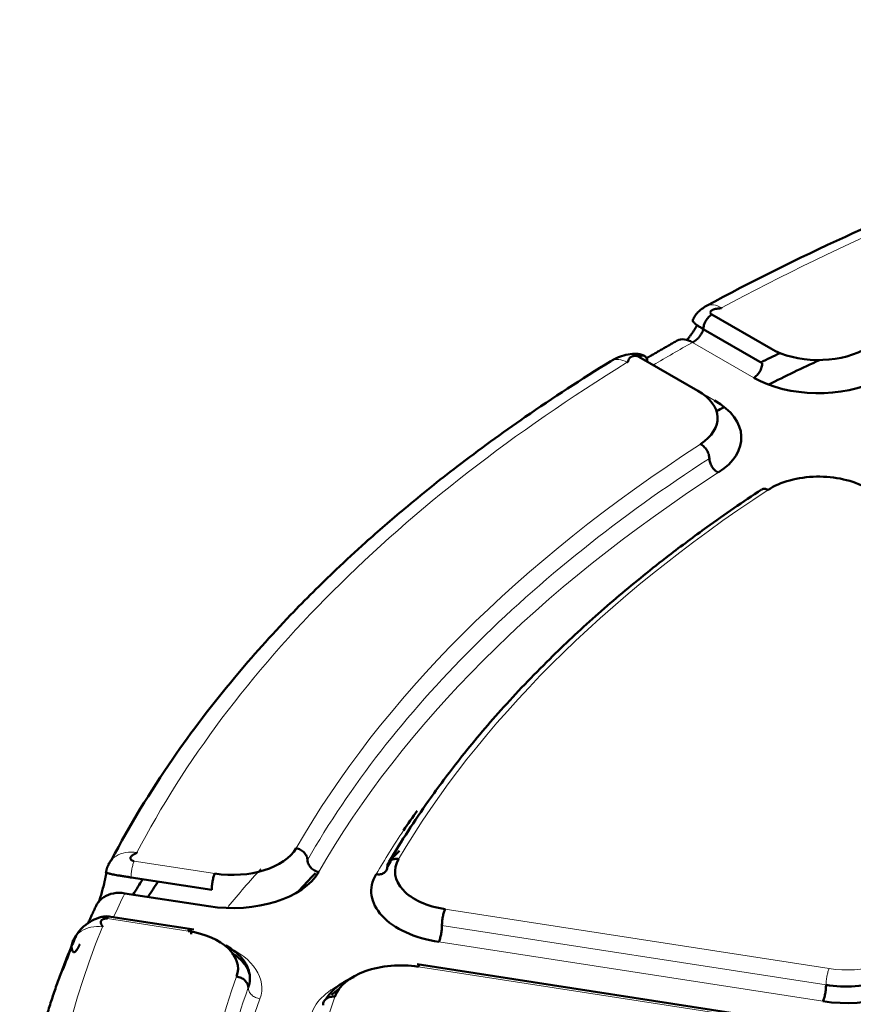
# Model space of a CAD drawing. Header units: millimetres. Extents: x 5 to 414, y 5 to 290.
# Tile 75 of 83: x 329.6 to 334.86, y 255.43 to 261.64. Entities that reach past the tile are written whole.
import ezdxf

# ---------------------------------------------------------------- set-up
doc = ezdxf.new("R2010")
doc.units = ezdxf.units.MM
doc.layers.add('1', color=7, linetype='Continuous', true_color=0xffffff)

msp = doc.modelspace()

# ---------------------------------------------------------------- linework, layer by layer
at = {"layer": '1', "color": 18, "linetype": 'Continuous', "lineweight": 50}
for p, q in [((333.96458, 259.77592), (334.33644, 259.56123)), ((334.28341, 259.46937), (333.91155, 259.68406)), ((333.87682, 259.29586), (333.50497, 259.51056)), ((330.30433, 256.22627), (330.81229, 256.14768)), ((330.79288, 256.04462), (330.26485, 256.12631)), ((330.69992, 255.89727), (330.14887, 255.98252)), ((334.57295, 255.29811), (332.10811, 255.67943))]:
    msp.add_line(p, q, dxfattribs=at)
at = {"layer": '1', "color": 18, "linetype": 'Continuous', "lineweight": 13}
for p, q in [((334.23038, 259.37751), (333.84383, 259.60069)), ((333.92985, 259.26525), (333.98289, 259.23463)), ((330.8317, 256.25075), (330.32374, 256.32933)), ((334.70473, 255.65159), (332.28333, 256.02618)), ((330.15551, 255.96684), (330.66347, 255.88826)), ((334.68532, 255.54853), (332.26392, 255.92312)), ((334.66591, 255.44546), (332.24451, 255.82005)), ((332.11509, 255.66369), (334.5365, 255.2891))]:
    msp.add_line(p, q, dxfattribs=at)
for centre, major_axis, start_param, end_param in [((343.28371, 254.13016), (13.51828, 0), 1.8636659, 2.3251243), ((343.28371, 254.00768), (13.52614, 0), 2.3432562, 2.3691328), ((343.28371, 254.13016), (13.51828, 0), 2.3872646, 2.8487231), ((343.28371, 254.13016), (-12.575, 0), 5.5555115, 5.9636616), ((343.28371, 254.00768), (-12.425, 0), 5.5555115, 5.9636616), ((343.28371, 254.13016), (11.925, 0), 2.4214582, 2.8145296), ((343.28371, 254.00768), (12.075, 0), 2.7724525, 2.8145296), ((343.28371, 254.00768), (13.52614, 0), 2.866855, 2.8868592), ((343.28371, 254.13016), (13.51828, 0), 2.9108634, 3.3723219), ((330.55347, 255.52877), (0.575, 0), 6.0791103, 7.209375), ((334.81473, 255.8886), (-0.425, 0), 1.3089969, 2.7963632), ((343.28371, 254.13016), (-12.575, 0), 6.0791103, 6.4872603), ((332.0051, 255.3042), (0.575, 0), 2.2153998, 2.945057), ((343.28371, 254.00768), (-12.425, 0), 6.0791103, 6.4872603), ((343.28371, 254.13016), (11.925, 0), 2.945057, 3.3381283)]:
    msp.add_ellipse(centre, major_axis=major_axis, ratio=0.57735, start_param=start_param, end_param=end_param, dxfattribs=at)
at = {"layer": '1', "color": 18, "linetype": 'Continuous', "lineweight": 50}
for centre, major_axis, start_param, end_param in [((334.63696, 259.73473), (-0.425, 0), 0.7853982, 2.2984701), ((343.28371, 253.47696), (-13.75, 0), 5.4154185, 5.4268559), ((343.28371, 253.31366), (13.75, 0), 2.2502148, 2.2806981), ((334.63696, 259.61226), (0.575, 0), 3.9269908, 5.4400628), ((333.5763, 259.12236), (-0.425, 0), 2.4139188, 3.9269908), ((333.5763, 258.99989), (0.575, 0), 5.5555115, 7.0685835), ((343.28371, 253.31366), (13.75, 0), 2.3076962, 2.3126049), ((334.63896, 258.50883), (-0.425, 0), 3.9269908, 5.5630509), ((343.28371, 254.00768), (12.075, 0), 2.7532718, 2.7724525), ((330.9417, 256.48776), (-0.425, 0), 1.3089969, 2.8220689), ((343.28364, 252.47679), (13.16967, 0), 2.6002237, 2.6079506), ((332.39333, 256.26319), (-0.425, 0), 5.9561222, 7.5921822), ((330.9417, 256.36529), (0.575, 0), 4.4505896, 5.9636616), ((343.28371, 252.47675), (-13.50649, 0), 5.7777325, 5.794864), ((343.28371, 253.47696), (-13.75, 0), 5.9310324, 5.9439915), ((343.28371, 253.31366), (13.75, 0), 2.7694612, 2.7824203), ((332.39333, 256.14072), (0.575, 0), 2.8145296, 4.4505896), ((330.55347, 255.65124), (-0.425, 0), 2.9375176, 4.4505896), ((332.0051, 255.42668), (-0.425, 0), 4.4505896, 6.0866496), ((334.81473, 255.76613), (0.575, 0), 4.4505896, 5.9379558)]:
    msp.add_ellipse(centre, major_axis=major_axis, ratio=0.57735, start_param=start_param, end_param=end_param, dxfattribs=at)
for points, knots in [([(339.34407, 261.63556), (339.08453, 261.59034), (338.61026, 261.49875), (337.9701, 261.35212), (337.45577, 261.21823), (337.05249, 261.10278), (336.65348, 260.98017), (336.16753, 260.81854), (335.52321, 260.57932), (334.74789, 260.24974), (334.2133, 259.98334), (333.93132, 259.8304)], [0, 0, 0, 0, 0.1289166, 0.2381544, 0.3276556, 0.3974171, 0.4523633, 0.5427362, 0.6641282, 0.816566, 1, 1, 1, 1]), ([(333.93155, 259.83053), (333.92164, 259.82527), (333.90321, 259.81347), (333.87755, 259.79139), (333.85721, 259.76679), (333.84873, 259.74993), (333.84553, 259.74129)], [0, 0, 0, 0, 0.2702084, 0.5246569, 0.7652718, 1, 1, 1, 1]), ([(333.96458, 259.77592), (333.9629, 259.77689), (333.95992, 259.77906), (333.95701, 259.78271), (333.95563, 259.78647), (333.9556, 259.79019), (333.95673, 259.79376), (333.95885, 259.79708), (333.96175, 259.80011), (333.96528, 259.8028), (333.96925, 259.80515), (333.97353, 259.80714), (333.97799, 259.80881), (333.98252, 259.81017), (333.98703, 259.81127), (333.99145, 259.81214), (333.99575, 259.81283), (333.99989, 259.81337), (334.00387, 259.81382), (334.00767, 259.8142), (334.01129, 259.81456), (334.01472, 259.81492), (334.01794, 259.81534), (334.02097, 259.81587), (334.02381, 259.81658), (334.02567, 259.81735), (334.0264, 259.81775)], [0, 0, 0, 0, 0.0400654, 0.0794126, 0.1195655, 0.1614413, 0.2054443, 0.2516221, 0.2997975, 0.3496574, 0.4008055, 0.4527949, 0.5051473, 0.5573663, 0.6089456, 0.6593759, 0.7081493, 0.7547623, 0.7987184, 0.839531, 0.8767295, 0.9098736, 0.9385966, 0.9627243, 0.9826167, 1, 1, 1, 1]), ([(333.84553, 259.74128), (333.84537, 259.74082), (333.84504, 259.7393), (333.84564, 259.73449), (333.85089, 259.7269), (333.86105, 259.71783), (333.87263, 259.70931), (333.88546, 259.70066), (333.89701, 259.69325), (333.905, 259.6881), (333.90932, 259.68542), (333.91155, 259.68406)], [0, 0, 0, 0, 0.0381288, 0.1199262, 0.3326031, 0.4681813, 0.6142364, 0.787421, 0.8899942, 0.9446427, 1, 1, 1, 1]), ([(333.91155, 259.68406), (333.91155, 259.69203), (333.91431, 259.70972), (333.92611, 259.73689), (333.94374, 259.7607), (333.95769, 259.77194), (333.96458, 259.77592)], [0, 0, 0, 0, 0.25, 0.5, 0.75, 1, 1, 1, 1]), ([(333.80657, 259.61413), (333.80777, 259.61552), (333.8131, 259.6217), (333.82232, 259.63293), (333.83388, 259.64815), (333.84484, 259.66381), (333.85268, 259.67596), (333.85778, 259.68431), (333.8604, 259.68871), (333.86298, 259.69312), (333.8655, 259.69754), (333.86796, 259.70198), (333.87028, 259.70627), (333.87177, 259.70908), (333.87246, 259.7104)], [0, 0, 0, 0, 0.0476613, 0.2117016, 0.3745142, 0.5368703, 0.6995476, 0.7433861, 0.7871239, 0.8307758, 0.8743566, 0.9178812, 0.9613645, 1, 1, 1, 1]), ([(333.91155, 259.68406), (333.91149, 259.68372), (333.91135, 259.68302), (333.91112, 259.68194), (333.91086, 259.6808), (333.91056, 259.67961), (333.91022, 259.67837), (333.90984, 259.67706), (333.90942, 259.6757), (333.90895, 259.67428), (333.90842, 259.6728), (333.90785, 259.67126), (333.90722, 259.66967), (333.90653, 259.66802), (333.90578, 259.6663), (333.90496, 259.66454), (333.90407, 259.66271), (333.90208, 259.6588), (333.89889, 259.65323), (333.89446, 259.64653), (333.89057, 259.64127), (333.88741, 259.63732), (333.8848, 259.63422), (333.88244, 259.63155), (333.88007, 259.62896), (333.87767, 259.62647), (333.87527, 259.62406), (333.87287, 259.62176), (333.87047, 259.61955), (333.86808, 259.61744), (333.8657, 259.61544), (333.86335, 259.61353), (333.86102, 259.61172), (333.85872, 259.61001), (333.85646, 259.6084), (333.85424, 259.60688), (333.85206, 259.60546), (333.84993, 259.60413), (333.84784, 259.6029), (333.84581, 259.60175), (333.84448, 259.60104), (333.84383, 259.60069)], [0, 0, 0, 0, 0.0117898, 0.0241014, 0.0369347, 0.05029, 0.0641672, 0.0785664, 0.0934878, 0.1089312, 0.1248968, 0.1413847, 0.1583948, 0.1759272, 0.1939819, 0.2125589, 0.2316583, 0.2512801, 0.3351897, 0.4050773, 0.4609356, 0.5027594, 0.5330116, 0.5628026, 0.5921334, 0.6210051, 0.6494191, 0.6773766, 0.7048789, 0.7319274, 0.7585236, 0.7846691, 0.8103656, 0.8356147, 0.8604183, 0.8847784, 0.9086968, 0.9321759, 0.9552178, 0.977825, 1, 1, 1, 1]), ([(333.84383, 259.60069), (333.82627, 259.61109), (333.7908, 259.62417), (333.75978, 259.61928), (333.74645, 259.61208), (333.74582, 259.61173)], [0, 0, 0, 0, 0.4876265, 0.975253, 1, 1, 1, 1]), ([(333.32953, 259.483), (333.14308, 259.36845), (332.81007, 259.15131), (332.38041, 258.83814), (332.04902, 258.57244), (331.79817, 258.35492), (331.55706, 258.13229), (331.27384, 257.85024), (330.91972, 257.45438), (330.52959, 256.94138), (330.29443, 256.55333), (330.18112, 256.33774)], [0, 0, 0, 0, 0.1288544, 0.2380538, 0.327533, 0.3972834, 0.4522249, 0.5425978, 0.6640047, 0.8164843, 1, 1, 1, 1]), ([(333.54246, 259.51427), (333.53518, 259.51835), (333.5196, 259.52468), (333.4833, 259.53002), (333.43638, 259.52551), (333.39102, 259.51331), (333.35998, 259.49979), (333.34486, 259.49187), (333.33709, 259.48748), (333.33266, 259.48489), (333.33068, 259.48369), (333.32972, 259.4831)], [0, 0, 0, 0, 0.1274584, 0.2526282, 0.4915464, 0.736339, 0.865609, 0.9323226, 0.9657129, 0.9826681, 1, 1, 1, 1]), ([(333.50496, 259.51056), (333.50328, 259.51153), (333.49952, 259.51325), (333.4932, 259.51493), (333.48669, 259.51573), (333.48025, 259.51575), (333.47407, 259.51509), (333.46831, 259.51387), (333.46306, 259.51219), (333.4584, 259.51016), (333.45434, 259.50786), (333.45088, 259.50539), (333.448, 259.50282), (333.44564, 259.5002), (333.44374, 259.4976), (333.44223, 259.49505), (333.44104, 259.49256), (333.44009, 259.49017), (333.43932, 259.48788), (333.43866, 259.48568), (333.43804, 259.48359), (333.43741, 259.48161), (333.43669, 259.47975), (333.43577, 259.478), (333.43453, 259.47636), (333.4332, 259.47529), (333.43251, 259.47487)], [0, 0, 0, 0, 0.0400654, 0.0794126, 0.1195655, 0.1614413, 0.2054443, 0.2516221, 0.2997975, 0.3496574, 0.4008055, 0.4527949, 0.5051473, 0.5573663, 0.6089456, 0.6593759, 0.7081493, 0.7547623, 0.7987184, 0.839531, 0.8767295, 0.9098736, 0.9385966, 0.9627243, 0.9826167, 1, 1, 1, 1]), ([(333.50496, 259.51056), (333.51186, 259.51454), (333.52581, 259.5194), (333.54344, 259.51595), (333.55524, 259.50241), (333.558, 259.4879), (333.558, 259.47994)], [0, 0, 0, 0, 0.25, 0.5, 0.75, 1, 1, 1, 1]), ([(334.23038, 259.37751), (334.23385, 259.37952), (334.23732, 259.38192), (334.24413, 259.38741), (334.24746, 259.39051), (334.25388, 259.39728), (334.25695, 259.40095), (334.26273, 259.40874), (334.26542, 259.41285), (334.27033, 259.42135), (334.27254, 259.42574), (334.2764, 259.43463), (334.27804, 259.43914), (334.2807, 259.44807), (334.28171, 259.45251), (334.28307, 259.46116), (334.28341, 259.46536), (334.28341, 259.46937)], [0, 0, 0, 0, 0.125, 0.125, 0.25, 0.25, 0.375, 0.375, 0.5, 0.5, 0.625, 0.625, 0.75, 0.75, 0.875, 0.875, 1, 1, 1, 1]), ([(334.27886, 258.67245), (334.161, 258.59489), (333.96245, 258.4582), (333.71756, 258.27575), (333.53466, 258.13143), (333.38004, 258.00352), (333.23006, 257.87331), (333.08378, 257.73984), (332.93472, 257.59672), (332.78459, 257.44418), (332.63811, 257.28571), (332.5011, 257.12793), (332.34612, 256.93781), (332.14772, 256.67194), (332.00793, 256.45557), (331.93192, 256.3265)], [0, 0, 0, 0, 0.1135723, 0.196506, 0.2541342, 0.3104577, 0.3682231, 0.4262535, 0.4842861, 0.5519928, 0.6192756, 0.6818711, 0.7461058, 0.8503399, 1, 1, 1, 1]), ([(330.32374, 256.32933), (330.32135, 256.3297), (330.31669, 256.33078), (330.31084, 256.33325), (330.30633, 256.33629), (330.30313, 256.33968), (330.30116, 256.34327), (330.30031, 256.34692), (330.30046, 256.3505), (330.30146, 256.35395), (330.30317, 256.35718), (330.30545, 256.36018), (330.30814, 256.36291), (330.31112, 256.36538), (330.31428, 256.3676), (330.31753, 256.36959), (330.3208, 256.37139), (330.32401, 256.37304), (330.32713, 256.37455), (330.33011, 256.37598), (330.33292, 256.37735), (330.33549, 256.37869), (330.33778, 256.38007), (330.33973, 256.38156), (330.34074, 256.38282), (330.34105, 256.3834)], [0, 0, 0, 0, 0.0417679, 0.0828368, 0.1248933, 0.1689099, 0.2152742, 0.2639813, 0.314786, 0.3673014, 0.4210554, 0.475525, 0.5301569, 0.5843808, 0.637619, 0.6892931, 0.7388287, 0.7856581, 0.8292245, 0.8689868, 0.9044342, 0.9351276, 0.9608228, 0.9818364, 1, 1, 1, 1]), ([(330.18088, 256.33748), (330.1757, 256.33165), (330.16917, 256.32274), (330.16393, 256.31308), (330.16249, 256.31015)], [0, 0, 0, 0, 0.7032022, 1, 1, 1, 1]), ([(330.09924, 256.06802), (330.10092, 256.07281), (330.10437, 256.08284), (330.10952, 256.09868), (330.11469, 256.11545), (330.11976, 256.13277), (330.12469, 256.15054), (330.12943, 256.16863), (330.13288, 256.18253), (330.13514, 256.19202), (330.13631, 256.19701), (330.13747, 256.202), (330.1386, 256.20699), (330.13972, 256.21198), (330.14081, 256.21697), (330.14189, 256.22196), (330.14295, 256.22696), (330.14399, 256.23195), (330.14501, 256.23695), (330.14601, 256.24195), (330.14699, 256.24694), (330.14796, 256.25194), (330.1489, 256.25694), (330.14952, 256.26027), (330.14982, 256.26194)], [0, 0, 0, 0, 0.0865693, 0.1772087, 0.2682923, 0.3602217, 0.451463, 0.5424485, 0.633614, 0.6581814, 0.6826924, 0.7071553, 0.7315782, 0.7559697, 0.7803381, 0.8046917, 0.829039, 0.8533884, 0.8777484, 0.9021274, 0.9265336, 0.9509756, 0.9754617, 1, 1, 1, 1]), ([(330.14982, 256.26194), (330.14942, 256.26119), (330.14866, 256.26), (330.14749, 256.25922), (330.14658, 256.25987), (330.14577, 256.26014), (330.14495, 256.25917), (330.14451, 256.25783), (330.14494, 256.25743), (330.14626, 256.25651), (330.15095, 256.25436), (330.16147, 256.2515), (330.1795, 256.24718), (330.19844, 256.24334), (330.22206, 256.2395), (330.24452, 256.23624), (330.26617, 256.23292), (330.28376, 256.23003), (330.29526, 256.22788), (330.30128, 256.22681), (330.30433, 256.22627)], [0, 0, 0, 0, 0.0124344, 0.0244872, 0.0483054, 0.0705807, 0.0908672, 0.1267425, 0.1578376, 0.1853457, 0.2536869, 0.3850472, 0.4373374, 0.5733003, 0.6599743, 0.7533468, 0.8640675, 0.9296547, 0.9646001, 1, 1, 1, 1]), ([(330.81229, 256.14768), (330.81229, 256.15169), (330.81242, 256.15597), (330.81291, 256.1649), (330.81329, 256.16955), (330.81426, 256.17905), (330.81486, 256.1839), (330.81627, 256.19361), (330.81708, 256.19847), (330.81888, 256.20801), (330.81986, 256.21269), (330.82198, 256.22169), (330.8231, 256.22602), (330.82545, 256.23414), (330.82667, 256.23794), (330.82916, 256.24488), (330.83043, 256.24801), (330.83171, 256.25075)], [0, 0, 0, 0, 0.125, 0.125, 0.25, 0.25, 0.375, 0.375, 0.5, 0.5, 0.625, 0.625, 0.75, 0.75, 0.875, 0.875, 1, 1, 1, 1]), ([(330.26485, 256.12631), (330.24063, 256.13025), (330.19172, 256.13028), (330.12914, 256.10641), (330.09871, 256.07541), (330.08793, 256.05618), (330.08695, 256.05433)], [0, 0, 0, 0, 0.3220158, 0.6440316, 0.9660475, 1, 1, 1, 1]), ([(332.28333, 256.02618), (332.28206, 256.02344), (332.28079, 256.02031), (332.27829, 256.01338), (332.27707, 256.00958), (332.27473, 256.00145), (332.2736, 255.99713), (332.27149, 255.98812), (332.2705, 255.98344), (332.2687, 255.9739), (332.26789, 255.96904), (332.26648, 255.95933), (332.26588, 255.95449), (332.26491, 255.94499), (332.26454, 255.94033), (332.26404, 255.9314), (332.26392, 255.92713), (332.26392, 255.92312)], [0, 0, 0, 0, 0.125, 0.125, 0.25, 0.25, 0.375, 0.375, 0.5, 0.5, 0.625, 0.625, 0.75, 0.75, 0.875, 0.875, 1, 1, 1, 1]), ([(330.16802, 255.97938), (330.15869, 255.98064), (330.14014, 255.98132), (330.10215, 255.97444), (330.05602, 255.95427), (330.01129, 255.92471), (329.98251, 255.89539), (329.96967, 255.87821), (329.96305, 255.86873), (329.95957, 255.8632), (329.95824, 255.86072), (329.95765, 255.85954)], [0, 0, 0, 0, 0.1104012, 0.2199717, 0.4408607, 0.6988016, 0.8454487, 0.9219642, 0.9614679, 0.9810538, 1, 1, 1, 1]), ([(330.15551, 255.96684), (330.15311, 255.96721), (330.14814, 255.96762), (330.14094, 255.96717), (330.1344, 255.96584), (330.12869, 255.96382), (330.12388, 255.96128), (330.11999, 255.95837), (330.11701, 255.95522), (330.1149, 255.95195), (330.11358, 255.94865), (330.11295, 255.94541), (330.11292, 255.94227), (330.11336, 255.93927), (330.11418, 255.93643), (330.11526, 255.93376), (330.11653, 255.93126), (330.11789, 255.92891), (330.11928, 255.9267), (330.12063, 255.9246), (330.12187, 255.92261), (330.12294, 255.9207), (330.12373, 255.91884), (330.12413, 255.91699), (330.12391, 255.91561), (330.12367, 255.91501)], [0, 0, 0, 0, 0.0417679, 0.0828368, 0.1248933, 0.1689099, 0.2152742, 0.2639813, 0.314786, 0.3673014, 0.4210554, 0.475525, 0.5301569, 0.5843808, 0.637619, 0.6892931, 0.7388287, 0.7856581, 0.8292245, 0.8689868, 0.9044342, 0.9351276, 0.9608228, 0.9818364, 1, 1, 1, 1]), ([(330.66347, 255.88826), (330.66474, 255.89099), (330.66601, 255.89334), (330.66851, 255.89714), (330.66973, 255.89861), (330.67208, 255.9006), (330.6732, 255.90112), (330.67531, 255.90122), (330.6763, 255.90079), (330.6781, 255.899), (330.67891, 255.89763), (330.68032, 255.89401), (330.68092, 255.89175), (330.68189, 255.88644), (330.68226, 255.88339), (330.68276, 255.87659), (330.68288, 255.87285), (330.68288, 255.86885)], [0, 0, 0, 0, 0.125, 0.125, 0.25, 0.25, 0.375, 0.375, 0.5, 0.5, 0.625, 0.625, 0.75, 0.75, 0.875, 0.875, 1, 1, 1, 1]), ([(332.26392, 255.92312), (332.26392, 255.91911), (332.26379, 255.91483), (332.2633, 255.9059), (332.26292, 255.90125), (332.26195, 255.89175), (332.26135, 255.8869), (332.25994, 255.87719), (332.25913, 255.87234), (332.25733, 255.8628), (332.25635, 255.85811), (332.25423, 255.84911), (332.25311, 255.84478), (332.25076, 255.83666), (332.24954, 255.83286), (332.24705, 255.82592), (332.24578, 255.82279), (332.2445, 255.82005)], [0, 0, 0, 0, 0.125, 0.125, 0.25, 0.25, 0.375, 0.375, 0.5, 0.5, 0.625, 0.625, 0.75, 0.75, 0.875, 0.875, 1, 1, 1, 1]), ([(329.95708, 255.85884), (329.95332, 255.85413), (329.93831, 255.83248), (329.93051, 255.80697), (329.92923, 255.78664), (329.92923, 255.78664), (329.92923, 255.78663)], [0, 0, 0, 0, 0.2279039, 0.9999942, 0.9999942, 1, 1, 1, 1]), ([(329.92923, 255.78664), (329.92929, 255.78623), (329.9294, 255.78543), (329.92957, 255.78424), (329.92974, 255.78308), (329.92992, 255.78194), (329.93011, 255.78083), (329.9303, 255.77974), (329.9305, 255.77867), (329.9307, 255.77762), (329.93091, 255.7766), (329.93112, 255.7756), (329.93134, 255.77463), (329.93157, 255.77368), (329.9318, 255.77275), (329.93203, 255.77185), (329.93228, 255.77097), (329.93252, 255.77011), (329.93278, 255.76928), (329.93304, 255.76847), (329.9333, 255.76768), (329.93357, 255.76692), (329.93385, 255.76618), (329.93413, 255.76546), (329.93442, 255.76477), (329.93472, 255.7641), (329.93502, 255.76345), (329.93532, 255.76283), (329.93563, 255.76223), (329.93595, 255.76166), (329.93694, 255.75997), (329.9387, 255.75766), (329.94145, 255.75572), (329.94446, 255.75507), (329.94773, 255.75571), (329.95122, 255.7576), (329.95491, 255.76074), (329.95881, 255.76514), (329.96193, 255.76943), (329.96413, 255.77278), (329.96534, 255.7747), (329.96656, 255.77671), (329.96779, 255.77881), (329.96904, 255.781), (329.97029, 255.78327), (329.97155, 255.78564), (329.97283, 255.7881), (329.97411, 255.79065), (329.9754, 255.79329), (329.97671, 255.79602), (329.97803, 255.79885), (329.97935, 255.80175), (329.98024, 255.80376), (329.98069, 255.80477)], [0, 0, 0, 0, 0.0087141, 0.0174181, 0.0261126, 0.0347986, 0.0434767, 0.0521478, 0.0608127, 0.0694721, 0.0781269, 0.0867778, 0.0954256, 0.1040712, 0.1127154, 0.1213589, 0.1300025, 0.1386471, 0.1472934, 0.1559422, 0.1645944, 0.1732508, 0.181912, 0.190579, 0.1992525, 0.2079333, 0.2166223, 0.2253201, 0.2340276, 0.2427455, 0.2514747, 0.3140225, 0.376463, 0.4390956, 0.5022168, 0.5647087, 0.6269117, 0.689115, 0.7516074, 0.7694561, 0.7872625, 0.8050331, 0.8227743, 0.8404925, 0.8581943, 0.8758862, 0.8935748, 0.9112664, 0.9289678, 0.9466853, 0.9644256, 0.982195, 1, 1, 1, 1]), ([(330.90206, 255.79695), (330.93157, 255.78038), (330.99724, 255.73313), (331.05784, 255.64134), (331.0558, 255.56693), (331.0431, 255.5315)], [0, 0, 0, 0, 0.2461009, 0.6230505, 1, 1, 1, 1]), ([(330.94005, 255.74996), (330.95345, 255.74147), (330.99316, 255.71293), (331.03515, 255.66432), (331.04955, 255.62795), (331.05204, 255.61158)], [0, 0, 0, 0, 0.1981836, 0.6378724, 1, 1, 1, 1]), ([(332.12657, 255.67657), (332.12635, 255.67661), (332.12611, 255.67662), (332.12482, 255.67656), (332.1237, 255.67603), (332.12135, 255.67404), (332.12013, 255.67258), (332.11764, 255.66877), (332.11637, 255.66643), (332.1151, 255.66369)], [0, 0, 0, 0, 0.0690458, 0.0690458, 0.3793638, 0.3793638, 0.6896819, 0.6896819, 1, 1, 1, 1]), ([(331.53471, 255.4632), (331.54939, 255.48669), (331.59468, 255.5377), (331.66397, 255.57883), (331.70804, 255.59764)], [0, 0, 0, 0, 0.4409938, 1, 1, 1, 1]), ([(334.66591, 255.44546), (334.66718, 255.4482), (334.66845, 255.45133), (334.67094, 255.45826), (334.67216, 255.46207), (334.67451, 255.47019), (334.67564, 255.47452), (334.67775, 255.48352), (334.67874, 255.4882), (334.68053, 255.49774), (334.68134, 255.5026), (334.68275, 255.51231), (334.68336, 255.51716), (334.68433, 255.52666), (334.6847, 255.53131), (334.6852, 255.54024), (334.68532, 255.54452), (334.68532, 255.54852)], [0, 0, 0, 0, 0.125, 0.125, 0.25, 0.25, 0.375, 0.375, 0.5, 0.5, 0.625, 0.625, 0.75, 0.75, 0.875, 0.875, 1, 1, 1, 1])]:
    msp.add_open_spline(points, degree=3, knots=knots, dxfattribs=at)
at = {"layer": '1', "color": 18, "linetype": 'Continuous', "lineweight": 13}
for points, knots in [([(334.0264, 259.81775), (334.00918, 259.82834), (333.97437, 259.84179), (333.94438, 259.83728), (333.9316, 259.83056), (333.93134, 259.83042)], [0, 0, 0, 0, 0.4948505, 0.9897009, 1, 1, 1, 1]), ([(333.43251, 259.47487), (333.41418, 259.48481), (333.37714, 259.49697), (333.34452, 259.49123), (333.33045, 259.48353), (333.32961, 259.48304)], [0, 0, 0, 0, 0.4842597, 0.9685195, 1, 1, 1, 1]), ([(330.34105, 256.3834), (330.31696, 256.3876), (330.2683, 256.38813), (330.21414, 256.36794), (330.18899, 256.34662), (330.18088, 256.33748)], [0, 0, 0, 0, 0.383105, 0.7662101, 1, 1, 1, 1]), ([(330.30433, 256.22627), (330.30433, 256.23423), (330.30534, 256.25251), (330.30966, 256.28217), (330.31611, 256.3097), (330.32121, 256.32389), (330.32374, 256.32933)], [0, 0, 0, 0, 0.25, 0.5000001, 0.75, 1, 1, 1, 1]), ([(330.16698, 255.97972), (330.16676, 255.97975), (330.16652, 255.97977), (330.16523, 255.97971), (330.16411, 255.97918), (330.16176, 255.97719), (330.16054, 255.97573), (330.15805, 255.97192), (330.15678, 255.96958), (330.15551, 255.96684)], [0, 0, 0, 0, 0.0690458, 0.0690458, 0.3793638, 0.3793638, 0.6896819, 0.6896819, 1, 1, 1, 1]), ([(330.12367, 255.91501), (330.09918, 255.91833), (330.0497, 255.91711), (329.99263, 255.89415), (329.96608, 255.87008), (329.95708, 255.85884)], [0, 0, 0, 0, 0.3697101, 0.7394201, 1, 1, 1, 1])]:
    msp.add_open_spline(points, degree=3, knots=knots, dxfattribs=at)
at = {"layer": '1', "color": 18, "linetype": 'Continuous', "lineweight": 50}
for points, degree in [([(333.74575, 259.61169), (333.55398, 259.50097)], 1), ([(333.94966, 258.86911), (333.94966, 258.87708), (333.94675, 258.89468), (333.93429, 258.92144), (333.91567, 258.94465), (333.90094, 258.95541), (333.89366, 258.95915)], 3), ([(334.00567, 258.77908), (333.99838, 258.78282), (333.98366, 258.79358), (333.96504, 258.81678), (333.95258, 258.84355), (333.94966, 258.86115), (333.94966, 258.86911)], 3), ([(334.31948, 258.67065), (334.31215, 258.67437), (334.29733, 258.67869), (334.28483, 258.67593), (334.27962, 258.67291)], 3), ([(331.34519, 256.41068), (331.35445, 256.40892), (331.37318, 256.40215), (331.39684, 256.384), (331.41269, 256.36062), (331.4164, 256.34381), (331.4164, 256.33585)], 3), ([(330.18166, 256.33835), (330.15325, 256.30246), (330.14555, 256.25701)], 2), ([(331.4164, 256.33585), (331.4164, 256.32788), (331.4201, 256.31107), (331.43595, 256.28769), (331.45961, 256.26954), (331.47834, 256.26278), (331.4876, 256.26101)], 3), ([(331.91983, 256.2947), (331.91983, 256.30266), (331.92353, 256.31804), (331.93933, 256.3353), (331.96294, 256.3443), (331.98162, 256.34383), (331.99086, 256.34202)], 3), ([(331.91983, 256.2947), (331.92846, 256.30939), (331.93718, 256.32406), (331.94598, 256.33871)], 3), ([(331.84881, 256.24737), (331.85804, 256.24556), (331.87672, 256.24509), (331.90033, 256.25409), (331.91613, 256.27135), (331.91983, 256.28673), (331.91983, 256.2947)], 3), ([(330.08687, 256.05418), (330.03153, 255.93509)], 1), ([(329.9572, 255.85899), (329.65614, 255.16527), (329.60207, 254.4459)], 2), ([(329.87275, 255.64172), (329.89079, 255.69013), (329.90962, 255.73843), (329.92923, 255.78663)], 3), ([(334.68532, 255.54852), (334.74484, 255.53932), (334.87107, 255.53371), (335.05183, 255.56563), (335.20034, 255.63314), (335.26438, 255.6962), (335.28523, 255.72967)], 3), ([(331.0431, 255.5315), (331.0431, 255.53947), (331.03928, 255.55603), (331.02293, 255.57834), (330.99852, 255.59488), (330.97921, 255.60037), (330.96966, 255.60152)], 3), ([(331.56865, 255.48566), (331.58195, 255.49827), (331.59663, 255.51005), (331.61275, 255.52103)], 3), ([(331.58828, 255.47459), (331.57871, 255.47569), (331.55937, 255.47473), (331.53492, 255.46391), (331.51855, 255.44544), (331.51472, 255.42977), (331.51472, 255.42181)], 3)]:
    msp.add_open_spline(points, degree=degree, dxfattribs=at)
at = {"layer": '1', "color": 18, "linetype": 'Continuous', "lineweight": 13}
for points in [[(333.94966, 258.86911), (333.667, 258.6859), (333.13367, 258.30253), (332.4396, 257.68362), (331.85828, 257.02713), (331.54989, 256.56878), (331.4164, 256.33585)], [(330.91626, 256.04259), (330.98267, 256.12285), (331.05143, 256.20247), (331.12249, 256.28139)], [(334.70473, 255.65159), (334.70221, 255.64615), (334.6971, 255.63196), (334.69065, 255.60443), (334.68633, 255.57477), (334.68532, 255.55649), (334.68532, 255.54852)], [(331.0431, 255.5315), (330.95697, 255.29124), (330.82711, 254.80527), (330.78371, 254.31437), (330.78371, 254.06892)], [(331.11654, 255.46149), (331.10699, 255.46263), (331.08768, 255.46813), (331.06327, 255.48467), (331.04692, 255.50698), (331.0431, 255.52354), (331.0431, 255.5315)]]:
    msp.add_open_spline(points, degree=3, dxfattribs=at)

doc.saveas('drawing.dxf')
